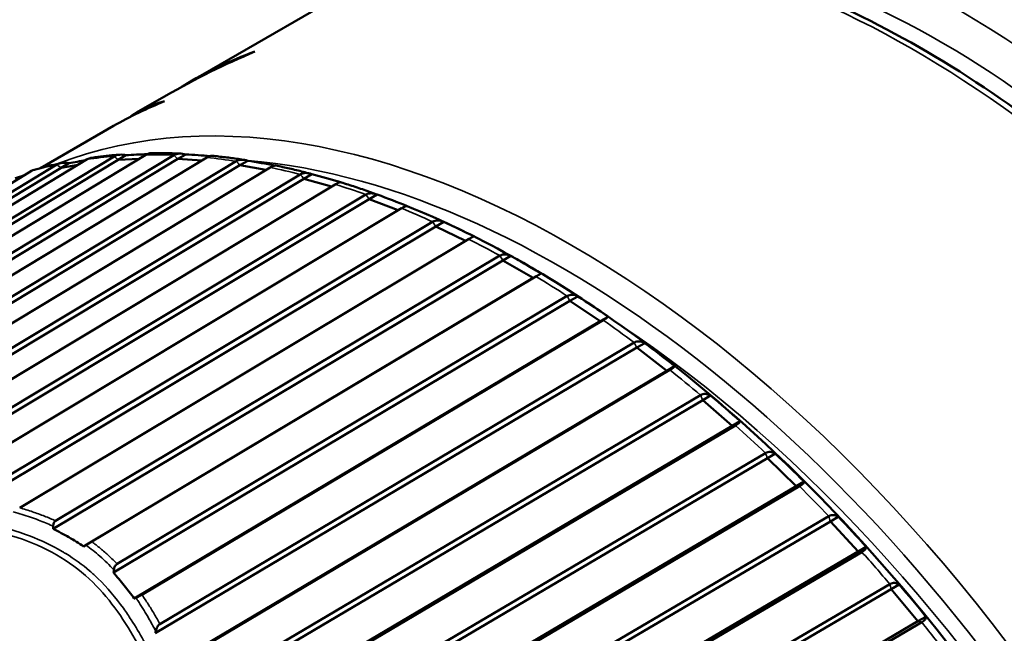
# Model space of a CAD drawing. Header units: millimetres. Extents: x 0 to 2239, y -60 to 841.
# Tile 119 of 151: x 1040.51 to 1046.24, y 293.02 to 296.6. Entities that reach past the tile are written whole.
import ezdxf

# ---------------------------------------------------------------- set-up
doc = ezdxf.new("R2010")
doc.units = ezdxf.units.MM
doc.layers.add('Sichtbar (ISO)', color=7, linetype='Continuous', lineweight=50)
doc.layers.add('Sichtbar schmal (ISO)', color=7, linetype='Continuous', lineweight=35)

msp = doc.modelspace()

# ---------------------------------------------------------------- linework, layer by layer
at = {"layer": 'Sichtbar (ISO)'}
for p, q in [((1042.3957, 296.7519), (1041.5129, 296.2422)), ((1041.4645, 296.2126), (1041.4637, 296.213)), ((1041.3628, 296.1556), (1041.204, 296.0639)), ((1041.0568, 295.9789), (1040.6321, 295.7337)), ((1040.903, 295.7844), (1036.884, 293.3508)), ((1037.179, 293.4201), (1041.0827, 295.7815)), ((1037.1819, 293.456), (1041.0596, 295.8017)), ((1041.2442, 295.8105), (1037.5341, 293.5662)), ((1037.8259, 293.6089), (1041.4304, 295.7864)), ((1037.8292, 293.6465), (1041.4079, 295.8084)), ((1041.6001, 295.7948), (1038.176, 293.7263)), ((1038.466, 293.7806), (1041.7698, 295.7732)), ((1040.7509, 295.7349), (1040.7972, 295.7617)), ((1041.0827, 295.7815), (1041.129, 295.8082)), ((1041.2059, 295.7873), (1041.0827, 295.7815)), ((1041.4304, 295.7864), (1041.4767, 295.8131)), ((1041.5699, 295.7765), (1041.4304, 295.7864)), ((1041.7916, 295.7497), (1041.8379, 295.7764)), ((1040.579, 295.7166), (1035.3551, 292.5512)), ((1036.5266, 293.177), (1040.7509, 295.7349)), ((1036.5292, 293.2111), (1040.7274, 295.7533)), ((1038.4618, 293.7414), (1041.7916, 295.7497)), ((1041.9684, 295.7373), (1038.8041, 293.8289)), ((1040.8505, 295.7526), (1040.7509, 295.7349)), ((1041.9433, 295.7222), (1041.7916, 295.7497)), ((1039.0808, 293.8157), (1042.1639, 295.6715)), ((1039.086, 293.8562), (1042.143, 295.6965)), ((1042.1639, 295.6715), (1042.2102, 295.6982)), ((1042.325, 295.6256), (1042.1639, 295.6715)), ((1042.3465, 295.6385), (1039.4117, 293.8719)), ((1039.6745, 293.8286), (1042.5446, 295.5525)), ((1039.6812, 293.8707), (1042.5249, 295.5787)), ((1042.5446, 295.5525), (1042.5909, 295.5792)), ((1042.713, 295.4877), (1042.5446, 295.5525)), ((1042.7319, 295.4991), (1039.9881, 293.8511)), ((1040.2372, 293.8177), (1042.9127, 295.4207)), ((1042.9313, 295.3934), (1042.9776, 295.4201)), ((1040.2285, 293.774), (1042.9313, 295.3934)), ((1043.1049, 295.3098), (1042.9313, 295.3934)), ((1043.1219, 295.32), (1040.5105, 293.7554)), ((1040.7059, 293.6326), (1043.3213, 295.1953)), ((1040.7195, 293.6792), (1043.3041, 295.2235)), ((1043.3213, 295.1953), (1043.3676, 295.222)), ((1043.498, 295.0933), (1043.3213, 295.1953)), ((1040.8827, 293.5305), (1043.498, 295.0933)), ((1043.5139, 295.1024), (1040.9293, 293.5581)), ((1041.0563, 293.3776), (1043.7118, 294.9596)), ((1041.0771, 293.4283), (1043.696, 294.9885)), ((1043.7118, 294.9596), (1043.7581, 294.9863)), ((1043.888, 294.8411), (1043.7118, 294.9596)), ((1041.1774, 293.2262), (1043.888, 294.8411)), ((1043.9051, 294.8478), (1041.2218, 293.2492)), ((1043.888, 294.8411), (1043.9343, 294.8678)), ((1041.2991, 293.0243), (1044.1003, 294.6879)), ((1041.3264, 293.0784), (1044.086, 294.7173)), ((1044.1003, 294.6879), (1044.1466, 294.7146)), ((1044.2747, 294.5536), (1044.1003, 294.6879)), ((1044.293, 294.5579), (1041.4328, 292.8594)), ((1044.2747, 294.5536), (1044.321, 294.5804)), ((1041.388, 292.8393), (1044.2747, 294.5536)), ((1041.5113, 292.6597), (1044.4714, 294.4117)), ((1044.4841, 294.382), (1044.5304, 294.4088)), ((1041.4795, 292.6037), (1044.4841, 294.382)), ((1044.6554, 294.233), (1044.4841, 294.382)), ((1041.5458, 292.3925), (1044.6554, 294.233)), ((1044.6748, 294.2348), (1041.5913, 292.4098)), ((1044.6554, 294.233), (1044.7017, 294.2597)), ((1041.6149, 292.1298), (1044.8605, 294.0441)), ((1041.6492, 292.1863), (1044.8495, 294.0739)), ((1044.8605, 294.0441), (1044.9068, 294.0708)), ((1045.0277, 293.8813), (1044.8605, 294.0441)), ((1041.66, 291.895), (1045.0277, 293.8813)), ((1045.048, 293.8806), (1041.7064, 291.9097)), ((1045.0277, 293.8813), (1045.074, 293.908)), ((1041.7454, 291.6655), (1045.2178, 293.7061)), ((1045.227, 293.6764), (1045.2733, 293.7031)), ((1041.7049, 291.6067), (1045.227, 293.6764)), ((1045.3889, 293.501), (1045.227, 293.6764)), ((1045.3889, 293.501), (1045.4352, 293.5277)), ((1041.7335, 291.3529), (1045.3889, 293.501)), ((1045.41, 293.4978), (1041.7807, 291.3651)), ((1041.8015, 291.1024), (1045.5738, 293.3108)), ((1045.5811, 293.2815), (1045.6274, 293.3082)), ((1041.7567, 291.0426), (1045.5811, 293.2815)), ((1045.7366, 293.0946), (1045.5811, 293.2815)), ((1041.7675, 290.7709), (1045.7366, 293.0946)), ((1045.7583, 293.0889), (1041.8155, 290.7808)), ((1045.7366, 293.0946), (1045.7829, 293.1213))]:
    msp.add_line(p, q, dxfattribs=at)
for centre, major_axis, ratio, start_param, end_param in [((1043.1674, 289.5476), (0.4269, 7.1636), 0.716031, 0.335961, 0.441259), ((1044.8254, 290.5048), (-3.3125, 5.7374), 0.57735, 6.177888, 6.298141), ((1043.2291, 289.5832), (0.7759, 7.2344), 0.712868, 0.494669, 0.497608), ((1044.3693, 290.2415), (-3.3125, 5.7374), 0.57735, 6.197103, 6.283185), ((1046.3056, 291.3594), (5.207, -4.6192), 0.24054, 2.975557, 3.092255), ((1040.8453, 295.7598), (-0.2812, -0.0509), 0.036787, 4.529841, 4.877709), ((1041.1809, 295.797), (-0.2953, -0.0154), 0.047778, 4.468798, 4.88645), ((1041.5318, 295.7925), (-0.3074, 0.0203), 0.056084, 4.428295, 4.896231), ((1041.8956, 295.7463), (-0.3174, 0.0559), 0.061919, 4.403635, 4.906196), ((1040.5275, 295.6813), (-0.2652, -0.086), 0.023289, 4.668409, 4.87104), ((1042.27, 295.6589), (-0.3252, 0.0912), 0.065708, 4.391979, 4.915755), ((1042.6523, 295.5307), (-0.3308, 0.1258), 0.067928, 4.389586, 4.924579), ((1043.0398, 295.3628), (-0.3342, 0.1596), 0.069019, 4.397539, 4.932532), ((1043.8203, 294.9121), (-0.334, 0.2236), 0.069173, 4.410872, 4.945865), ((1044.2079, 294.6326), (-0.3305, 0.2534), 0.068718, 4.41641, 4.951403), ((1044.5902, 294.3193), (-0.3247, 0.2815), 0.068122, 4.421334, 4.956328), ((1044.9645, 293.9745), (-0.3167, 0.3076), 0.067486, 4.425749, 4.960742), ((1045.3284, 293.6005), (-0.3066, 0.3316), 0.066881, 4.429753, 4.964746), ((1045.6793, 293.1998), (-0.2944, 0.3534), 0.066354, 4.433434, 4.968427)]:
    msp.add_ellipse(centre, major_axis=major_axis, ratio=ratio, start_param=start_param, end_param=end_param, dxfattribs=at)
for points, knots in [([(1049.0207, 285.2771), (1049.3741, 285.4812), (1049.6715, 285.7811), (1050.1285, 286.5441), (1050.2856, 287.0099), (1050.4432, 288.0634), (1050.4411, 288.653), (1050.2767, 289.8919), (1050.1141, 290.5411), (1049.6458, 291.8328), (1049.3403, 292.4751), (1048.6174, 293.6887), (1048.2001, 294.2599), (1047.2951, 295.2744), (1046.8075, 295.7173), (1045.8094, 296.43), (1045.2991, 296.6994), (1044.3068, 297.0345), (1043.8247, 297.1005), (1043.023, 297.0253), (1042.6902, 296.922), (1042.3957, 296.7519)], [2.356194, 2.356194, 2.356194, 2.356194, 2.666888, 2.666888, 2.983938, 2.983938, 3.306061, 3.306061, 3.628535, 3.628535, 3.950577, 3.950577, 4.272458, 4.272458, 4.594553, 4.594553, 4.917078, 4.917078, 5.238879, 5.238879, 5.497787, 5.497787, 5.497787, 5.497787]), ([(1041.2442, 295.8105), (1041.2445, 295.8107), (1041.2449, 295.8109), (1041.2453, 295.8112), (1041.2531, 295.8157), (1041.2616, 295.8188), (1041.2688, 295.8197), (1041.2699, 295.8197), (1041.271, 295.8198)], [0.143068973, 0.143068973, 0.143068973, 0.143068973, 0.143393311, 0.143393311, 0.143393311, 0.150034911, 0.150034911, 0.151322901, 0.151322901, 0.151322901, 0.151322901]), ([(1041.4492, 295.8175), (1041.4373, 295.818), (1041.4253, 295.8184), (1041.4014, 295.8191), (1041.3895, 295.8194), (1041.3657, 295.8199), (1041.3538, 295.82), (1041.3301, 295.8202), (1041.3183, 295.8202), (1041.2946, 295.8201), (1041.2828, 295.82), (1041.2711, 295.8198)], [5.14643498, 5.14643498, 5.14643498, 5.14643498, 5.15464411, 5.15464411, 5.16285325, 5.16285325, 5.17106238, 5.17106238, 5.17927151, 5.17927151, 5.18748064, 5.18748064, 5.18748064, 5.18748064]), ([(1041.4767, 295.8131), (1041.4645, 295.8163), (1041.45, 295.8181), (1041.4282, 295.8166), (1041.4169, 295.8136), (1041.4091, 295.8091), (1041.4087, 295.8088), (1041.4083, 295.8086), (1041.4079, 295.8084)], [0.12922201, 0.12922201, 0.12922201, 0.12922201, 0.13675171, 0.13675171, 0.14339331, 0.14339331, 0.14339331, 0.14371764, 0.14371764, 0.14371764, 0.14371764]), ([(1040.7494, 295.7617), (1040.7389, 295.7595), (1040.7285, 295.7572), (1040.7076, 295.7524), (1040.6972, 295.75), (1040.6764, 295.745), (1040.6661, 295.7425), (1040.6454, 295.7372), (1040.6351, 295.7345), (1040.6146, 295.729), (1040.6043, 295.7262), (1040.5941, 295.7234)], [5.31276361, 5.31276361, 5.31276361, 5.31276361, 5.32060069, 5.32060069, 5.32843777, 5.32843777, 5.33627485, 5.33627485, 5.34411193, 5.34411193, 5.35194901, 5.35194901, 5.35194901, 5.35194901]), ([(1040.7972, 295.7617), (1040.7846, 295.7638), (1040.7699, 295.7645), (1040.7477, 295.7619), (1040.7363, 295.7585), (1040.7285, 295.7539), (1040.7281, 295.7537), (1040.7277, 295.7535), (1040.7274, 295.7533)], [0.12922201, 0.12922201, 0.12922201, 0.12922201, 0.13675171, 0.13675171, 0.14339331, 0.14339331, 0.14339331, 0.14371764, 0.14371764, 0.14371764, 0.14371764]), ([(1040.903, 295.7844), (1040.9034, 295.7846), (1040.9038, 295.7848), (1040.9042, 295.785), (1040.9111, 295.7891), (1040.9187, 295.7918), (1040.9248, 295.7928)], [0.143068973, 0.143068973, 0.143068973, 0.143068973, 0.143393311, 0.143393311, 0.143393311, 0.149297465, 0.149297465, 0.149297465, 0.149297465]), ([(1041.0916, 295.8112), (1041.0803, 295.8103), (1041.0691, 295.8094), (1041.0467, 295.8073), (1041.0355, 295.8062), (1041.0133, 295.8039), (1041.0021, 295.8026), (1040.9799, 295.8001), (1040.9689, 295.7987), (1040.9468, 295.7958), (1040.9358, 295.7943), (1040.9248, 295.7928)], [5.22964199, 5.22964199, 5.22964199, 5.22964199, 5.23764598, 5.23764598, 5.24564997, 5.24564997, 5.25365397, 5.25365397, 5.26165796, 5.26165796, 5.26966195, 5.26966195, 5.26966195, 5.26966195]), ([(1041.129, 295.8082), (1041.1166, 295.8109), (1041.102, 295.8122), (1041.0799, 295.8101), (1041.0686, 295.8069), (1041.0608, 295.8024), (1041.0604, 295.8022), (1041.06, 295.8019), (1041.0596, 295.8017)], [0.12922201, 0.12922201, 0.12922201, 0.12922201, 0.13675171, 0.13675171, 0.14339331, 0.14339331, 0.14339331, 0.14371764, 0.14371764, 0.14371764, 0.14371764]), ([(1041.6001, 295.7948), (1041.6005, 295.795), (1041.6009, 295.7952), (1041.6012, 295.7954), (1041.6091, 295.8), (1041.6174, 295.8032), (1041.6257, 295.8047), (1041.6283, 295.8048), (1041.6305, 295.8046)], [0.14306897, 0.14306897, 0.14306897, 0.14306897, 0.14339331, 0.14339331, 0.14339331, 0.15003491, 0.15003491, 0.1531114, 0.1531114, 0.1531114, 0.1531114]), ([(1041.8196, 295.7806), (1041.8069, 295.7826), (1041.7943, 295.7845), (1041.769, 295.7881), (1041.7563, 295.7899), (1041.7311, 295.7932), (1041.7185, 295.7948), (1041.6933, 295.7979), (1041.6807, 295.7993), (1041.6556, 295.8021), (1041.6431, 295.8034), (1041.6306, 295.8046)], [5.06318892, 5.06318892, 5.06318892, 5.06318892, 5.07162276, 5.07162276, 5.0800566, 5.0800566, 5.08849044, 5.08849044, 5.09692428, 5.09692428, 5.10535812, 5.10535812, 5.10535812, 5.10535812]), ([(1041.8379, 295.7764), (1041.8259, 295.78), (1041.8117, 295.7823), (1041.7901, 295.7813), (1041.7789, 295.7784), (1041.7711, 295.7739), (1041.7707, 295.7737), (1041.7703, 295.7735), (1041.7699, 295.7732)], [0.12922201, 0.12922201, 0.12922201, 0.12922201, 0.13675171, 0.13675171, 0.14339331, 0.14339331, 0.14339331, 0.14371764, 0.14371764, 0.14371764, 0.14371764]), ([(1040.579, 295.7166), (1040.5794, 295.7168), (1040.5798, 295.7171), (1040.5801, 295.7173), (1040.5847, 295.7199), (1040.5895, 295.7219), (1040.5941, 295.7232)], [0.143068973, 0.143068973, 0.143068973, 0.143068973, 0.143393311, 0.143393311, 0.143393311, 0.147234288, 0.147234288, 0.147234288, 0.147234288]), ([(1041.9684, 295.7373), (1041.9688, 295.7375), (1041.9692, 295.7378), (1041.9695, 295.738), (1041.9774, 295.7425), (1041.9855, 295.746), (1041.9948, 295.7482), (1041.9982, 295.7483), (1042.0009, 295.7478)], [0.14306897, 0.14306897, 0.14306897, 0.14306897, 0.14339331, 0.14339331, 0.14339331, 0.15003491, 0.15003491, 0.15470499, 0.15470499, 0.15470499, 0.15470499]), ([(1042.2, 295.7013), (1042.1867, 295.7048), (1042.1734, 295.7082), (1042.1467, 295.7149), (1042.1334, 295.7181), (1042.1069, 295.7245), (1042.0936, 295.7276), (1042.0671, 295.7336), (1042.0539, 295.7366), (1042.0274, 295.7423), (1042.0142, 295.7451), (1042.001, 295.7479)], [4.97994094, 4.97994094, 4.97994094, 4.97994094, 4.98860358, 4.98860358, 4.99726623, 4.99726623, 5.00592887, 5.00592887, 5.01459152, 5.01459152, 5.02325416, 5.02325416, 5.02325416, 5.02325416]), ([(1042.2102, 295.6982), (1042.1984, 295.7023), (1042.1845, 295.705), (1042.1632, 295.7045), (1042.1521, 295.7017), (1042.1443, 295.6972), (1042.1439, 295.697), (1042.1435, 295.6967), (1042.1431, 295.6965)], [0.12922201, 0.12922201, 0.12922201, 0.12922201, 0.13675171, 0.13675171, 0.14339331, 0.14339331, 0.14339331, 0.14371764, 0.14371764, 0.14371764, 0.14371764]), ([(1042.3465, 295.6385), (1042.3469, 295.6388), (1042.3473, 295.639), (1042.3477, 295.6392), (1042.3555, 295.6437), (1042.3634, 295.6474), (1042.3734, 295.6505), (1042.3774, 295.6508), (1042.38, 295.65)], [0.14306897, 0.14306897, 0.14306897, 0.14306897, 0.14339331, 0.14339331, 0.14339331, 0.15003491, 0.15003491, 0.15614482, 0.15614482, 0.15614482, 0.15614482]), ([(1042.5877, 295.5804), (1042.5738, 295.5855), (1042.5599, 295.5904), (1042.5322, 295.6002), (1042.5183, 295.605), (1042.4906, 295.6144), (1042.4767, 295.6191), (1042.4491, 295.6282), (1042.4352, 295.6327), (1042.4076, 295.6415), (1042.3938, 295.6458), (1042.38, 295.6501)], [4.89671705, 4.89671705, 4.89671705, 4.89671705, 4.90560139, 4.90560139, 4.91448572, 4.91448572, 4.92337006, 4.92337006, 4.9322544, 4.9322544, 4.94113874, 4.94113874, 4.94113874, 4.94113874]), ([(1042.5909, 295.5792), (1042.5795, 295.5837), (1042.5659, 295.5867), (1042.5449, 295.5866), (1042.5339, 295.5839), (1042.5261, 295.5794), (1042.5257, 295.5792), (1042.5253, 295.579), (1042.5249, 295.5787)], [0.12922201, 0.12922201, 0.12922201, 0.12922201, 0.13675171, 0.13675171, 0.14339331, 0.14339331, 0.14339331, 0.14371764, 0.14371764, 0.14371764, 0.14371764]), ([(1042.7319, 295.4991), (1042.7323, 295.4994), (1042.7327, 295.4996), (1042.7331, 295.4998), (1042.7409, 295.5043), (1042.7487, 295.5082), (1042.7592, 295.5123), (1042.7633, 295.5129), (1042.7652, 295.5122)], [0.14306897, 0.14306897, 0.14306897, 0.14306897, 0.14339331, 0.14339331, 0.14339331, 0.15003491, 0.15003491, 0.15745851, 0.15745851, 0.15745851, 0.15745851]), ([(1048.1318, 286.217), (1048.2066, 286.7586), (1048.1988, 287.3588), (1048.0212, 288.6172), (1047.8513, 289.2754), (1047.3673, 290.5828), (1047.0535, 291.2317), (1046.3138, 292.4557), (1045.8882, 293.0306), (1044.967, 294.0489), (1044.4716, 294.4921), (1043.568, 295.1257), (1043.1637, 295.35), (1042.7652, 295.5122)], [2.99499, 2.99499, 2.99499, 2.99499, 3.317147, 3.317147, 3.639576, 3.639576, 3.961581, 3.961581, 4.283439, 4.283439, 4.605521, 4.605521, 4.858992, 4.858992, 4.858992, 4.858992]), ([(1042.9776, 295.4201), (1042.9665, 295.4249), (1042.9533, 295.4282), (1042.9326, 295.4285), (1042.9218, 295.4259), (1042.914, 295.4214), (1042.9136, 295.4212), (1042.9132, 295.4209), (1042.9128, 295.4207)], [0.12922201, 0.12922201, 0.12922201, 0.12922201, 0.13675171, 0.13675171, 0.14339331, 0.14339331, 0.14339331, 0.14371764, 0.14371764, 0.14371764, 0.14371764]), ([(1043.1219, 295.32), (1043.1223, 295.3202), (1043.1227, 295.3204), (1043.1231, 295.3207), (1043.1309, 295.3252), (1043.1385, 295.3293), (1043.1487, 295.3341), (1043.1524, 295.3354), (1043.1538, 295.3353)], [0.14306897, 0.14306897, 0.14306897, 0.14306897, 0.14339331, 0.14339331, 0.14339331, 0.15003491, 0.15003491, 0.15756461, 0.15756461, 0.15756461, 0.15756461]), ([(1043.3676, 295.222), (1043.3569, 295.2271), (1043.344, 295.2307), (1043.3238, 295.2312), (1043.313, 295.2287), (1043.3052, 295.2242), (1043.3048, 295.224), (1043.3044, 295.2238), (1043.3041, 295.2235)], [0.12922201, 0.12922201, 0.12922201, 0.12922201, 0.13675171, 0.13675171, 0.14339331, 0.14339331, 0.14339331, 0.14371764, 0.14371764, 0.14371764, 0.14371764]), ([(1043.3676, 295.222), (1043.3985, 295.205), (1043.4285, 295.188), (1043.4569, 295.1716), (1043.4854, 295.1551), (1043.5148, 295.1378), (1043.5443, 295.12)], [-0.02413634, -0.02413634, -0.02413634, -0.02413634, 0, 0, 0, 0.02413634, 0.02413634, 0.02413634, 0.02413634]), ([(1043.5139, 295.1024), (1043.5143, 295.1026), (1043.5147, 295.1028), (1043.515, 295.1031), (1043.5229, 295.1076), (1043.5304, 295.1119), (1043.54, 295.1175), (1043.5433, 295.1194), (1043.5443, 295.12)], [-0.00032433, -0.00032433, -0.00032433, -0.00032433, 0, 0, 0, 0.0066416, 0.0066416, 0.0141713, 0.0141713, 0.0141713, 0.0141713]), ([(1043.7581, 294.9863), (1043.7478, 294.9916), (1043.7354, 294.9954), (1043.7156, 294.9961), (1043.705, 294.9937), (1043.6972, 294.9892), (1043.6968, 294.989), (1043.6964, 294.9888), (1043.696, 294.9885)], [0.12922201, 0.12922201, 0.12922201, 0.12922201, 0.13675171, 0.13675171, 0.14339331, 0.14339331, 0.14339331, 0.14371765, 0.14371765, 0.14371765, 0.14371765]), ([(1043.9051, 294.8478), (1043.9055, 294.848), (1043.9059, 294.8482), (1043.9063, 294.8485), (1043.9141, 294.853), (1043.9215, 294.8575), (1043.9307, 294.8639), (1043.9337, 294.8665), (1043.9343, 294.8678)], [0.14306898, 0.14306898, 0.14306898, 0.14306898, 0.14339331, 0.14339331, 0.14339331, 0.15003491, 0.15003491, 0.15756461, 0.15756461, 0.15756461, 0.15756461]), ([(1044.1466, 294.7146), (1044.1368, 294.72), (1044.1247, 294.724), (1044.1055, 294.7248), (1044.095, 294.7225), (1044.0872, 294.718), (1044.0868, 294.7178), (1044.0864, 294.7175), (1044.086, 294.7173)], [0.12922201, 0.12922201, 0.12922201, 0.12922201, 0.13675171, 0.13675171, 0.14339331, 0.14339331, 0.14339331, 0.14371765, 0.14371765, 0.14371765, 0.14371765]), ([(1044.293, 294.5579), (1044.2934, 294.5582), (1044.2938, 294.5584), (1044.2942, 294.5586), (1044.302, 294.5631), (1044.3092, 294.5679), (1044.3181, 294.5751), (1044.3207, 294.5784), (1044.321, 294.5804)], [0.14306898, 0.14306898, 0.14306898, 0.14306898, 0.14339331, 0.14339331, 0.14339331, 0.15003491, 0.15003491, 0.15756461, 0.15756461, 0.15756461, 0.15756461]), ([(1044.5304, 294.4088), (1044.521, 294.4142), (1044.5094, 294.4183), (1044.4907, 294.4192), (1044.4804, 294.4169), (1044.4726, 294.4124), (1044.4722, 294.4122), (1044.4718, 294.412), (1044.4714, 294.4117)], [0.12922201, 0.12922201, 0.12922201, 0.12922201, 0.13675171, 0.13675171, 0.14339331, 0.14339331, 0.14339331, 0.14371765, 0.14371765, 0.14371765, 0.14371765]), ([(1044.6748, 294.2348), (1044.6752, 294.235), (1044.6756, 294.2353), (1044.676, 294.2355), (1044.6838, 294.24), (1044.691, 294.245), (1044.6995, 294.253), (1044.7018, 294.257), (1044.7017, 294.2597)], [0.14306898, 0.14306898, 0.14306898, 0.14306898, 0.14339331, 0.14339331, 0.14339331, 0.15003491, 0.15003491, 0.15756461, 0.15756461, 0.15756461, 0.15756461]), ([(1044.9068, 294.0708), (1044.8979, 294.0763), (1044.8869, 294.0804), (1044.8686, 294.0814), (1044.8585, 294.0791), (1044.8507, 294.0746), (1044.8503, 294.0743), (1044.8499, 294.0741), (1044.8496, 294.0739)], [0.12922201, 0.12922201, 0.12922201, 0.12922201, 0.13675171, 0.13675171, 0.14339331, 0.14339331, 0.14339331, 0.14371765, 0.14371765, 0.14371765, 0.14371765]), ([(1045.048, 293.8806), (1045.0484, 293.8809), (1045.0488, 293.8811), (1045.0492, 293.8813), (1045.057, 293.8858), (1045.064, 293.8911), (1045.0723, 293.8998), (1045.0743, 293.9046), (1045.074, 293.908)], [0.14306898, 0.14306898, 0.14306898, 0.14306898, 0.14339331, 0.14339331, 0.14339331, 0.15003491, 0.15003491, 0.15756461, 0.15756461, 0.15756461, 0.15756461]), ([(1045.2733, 293.7031), (1045.265, 293.7086), (1045.2544, 293.7126), (1045.2368, 293.7136), (1045.2268, 293.7112), (1045.219, 293.7067), (1045.2186, 293.7065), (1045.2182, 293.7063), (1045.2178, 293.706)], [0.12922201, 0.12922201, 0.12922201, 0.12922201, 0.13675171, 0.13675171, 0.14339331, 0.14339331, 0.14339331, 0.14371765, 0.14371765, 0.14371765, 0.14371765]), ([(1040.7195, 293.6792), (1040.7172, 293.6779), (1040.7152, 293.6761), (1040.7116, 293.672), (1040.7101, 293.6696), (1040.7077, 293.6642), (1040.7069, 293.6612), (1040.7058, 293.6549), (1040.7055, 293.6515), (1040.7056, 293.6481)], [0.000001, 0.000001, 0.000001, 0.000001, 0.001936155, 0.001936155, 0.003904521, 0.003904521, 0.006000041, 0.006000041, 0.008136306, 0.008136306, 0.008136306, 0.008136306]), ([(1040.7056, 293.6481), (1040.7056, 293.6456), (1040.7057, 293.643), (1040.7058, 293.6378), (1040.7058, 293.6352), (1040.7059, 293.6326)], [0.00000813, 0.00000813, 0.00000813, 0.00000813, 0.001640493, 0.001640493, 0.003280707, 0.003280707, 0.003280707, 0.003280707]), ([(1040.7059, 293.6326), (1040.7372, 293.6168), (1040.7677, 293.6004), (1040.8267, 293.5663), (1040.8552, 293.5487), (1040.8827, 293.5305)], [0.00001233, 0.00001233, 0.00001233, 0.00001233, 0.02503792, 0.02503792, 0.0500635, 0.0500635, 0.0500635, 0.0500635]), ([(1040.8827, 293.5305), (1040.8849, 293.5318), (1040.8871, 293.5331), (1040.8915, 293.5357), (1040.8936, 293.537), (1040.8959, 293.5383)], [0.000004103, 0.000004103, 0.000004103, 0.000004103, 0.001644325, 0.001644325, 0.003276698, 0.003276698, 0.003276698, 0.003276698]), ([(1040.8959, 293.5383), (1040.8987, 293.54), (1040.9017, 293.5417), (1040.9077, 293.5453), (1040.9107, 293.547), (1040.9165, 293.5505), (1040.9193, 293.5521), (1040.9246, 293.5553), (1040.927, 293.5567), (1040.9293, 293.5581)], [0.000008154, 0.000008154, 0.000008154, 0.000008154, 0.002148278, 0.002148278, 0.004247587, 0.004247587, 0.006218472, 0.006218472, 0.008156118, 0.008156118, 0.008156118, 0.008156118]), ([(1045.41, 293.4978), (1045.4104, 293.498), (1045.4108, 293.4982), (1045.4112, 293.4985), (1045.419, 293.503), (1045.426, 293.5085), (1045.434, 293.518), (1045.4357, 293.5235), (1045.4352, 293.5277)], [0.14306898, 0.14306898, 0.14306898, 0.14306898, 0.14339331, 0.14339331, 0.14339331, 0.15003491, 0.15003491, 0.15756461, 0.15756461, 0.15756461, 0.15756461]), ([(1041.0771, 293.4283), (1041.0747, 293.4268), (1041.0724, 293.425), (1041.0683, 293.4205), (1041.0665, 293.4178), (1041.0617, 293.4089), (1041.0595, 293.4016), (1041.0584, 293.3933)], [0.000001, 0.000001, 0.000001, 0.000001, 0.002085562, 0.002085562, 0.004314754, 0.004314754, 0.008940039, 0.008940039, 0.008940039, 0.008940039]), ([(1041.0584, 293.3933), (1041.0581, 293.3906), (1041.0578, 293.3879), (1041.057, 293.3827), (1041.0567, 293.3802), (1041.0563, 293.3776)], [0.000024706, 0.000024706, 0.000024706, 0.000024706, 0.001717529, 0.001717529, 0.003364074, 0.003364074, 0.003364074, 0.003364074]), ([(1041.0563, 293.3776), (1041.0775, 293.3532), (1041.098, 293.3285), (1041.1382, 293.278), (1041.1581, 293.2521), (1041.1774, 293.2262)], [0.00002989, 0.00002989, 0.00002989, 0.00002989, 0.0258107, 0.0258107, 0.05238961, 0.05238961, 0.05238961, 0.05238961]), ([(1045.6274, 293.3082), (1045.6196, 293.3135), (1045.6096, 293.3175), (1045.5925, 293.3183), (1045.5828, 293.316), (1045.5749, 293.3115), (1045.5745, 293.3112), (1045.5742, 293.311), (1045.5738, 293.3108)], [0.12922201, 0.12922201, 0.12922201, 0.12922201, 0.13675171, 0.13675171, 0.14339331, 0.14339331, 0.14339331, 0.14371765, 0.14371765, 0.14371765, 0.14371765]), ([(1041.1869, 293.2304), (1041.1895, 293.2319), (1041.1925, 293.2334), (1041.1987, 293.2365), (1041.202, 293.2382), (1041.2081, 293.2414), (1041.211, 293.243), (1041.2167, 293.2462), (1041.2194, 293.2477), (1041.2218, 293.2492)], [0.000050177, 0.000050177, 0.000050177, 0.000050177, 0.002219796, 0.002219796, 0.004408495, 0.004408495, 0.006435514, 0.006435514, 0.00851349, 0.00851349, 0.00851349, 0.00851349]), ([(1041.1774, 293.2262), (1041.1789, 293.2269), (1041.1805, 293.2277), (1041.1836, 293.2292), (1041.1853, 293.2299), (1041.1869, 293.2304)], [0.00013512, 0.00013512, 0.00013512, 0.00013512, 0.00133082, 0.00133082, 0.002574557, 0.002574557, 0.002574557, 0.002574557]), ([(1041.3264, 293.0784), (1041.3235, 293.0767), (1041.3209, 293.0745), (1041.3159, 293.0692), (1041.3136, 293.066), (1041.3072, 293.0551), (1041.3041, 293.0464), (1041.3021, 293.0374)], [0.000001, 0.000001, 0.000001, 0.000001, 0.00242603, 0.00242603, 0.00509502, 0.00509502, 0.01085804, 0.01085804, 0.01085804, 0.01085804]), ([(1045.7583, 293.0889), (1045.7587, 293.0891), (1045.7591, 293.0894), (1045.7595, 293.0896), (1045.7673, 293.0941), (1045.7742, 293.0999), (1045.782, 293.1102), (1045.7836, 293.1164), (1045.7829, 293.1213)], [0.14306898, 0.14306898, 0.14306898, 0.14306898, 0.14339331, 0.14339331, 0.14339331, 0.15003491, 0.15003491, 0.15756461, 0.15756461, 0.15756461, 0.15756461]), ([(1041.2991, 293.0243), (1041.2996, 293.0265), (1041.3001, 293.0287), (1041.3011, 293.0331), (1041.3016, 293.0353), (1041.3021, 293.0374)], [-0.002822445, -0.002822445, -0.002822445, -0.002822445, -0.001411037, -0.001411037, -0.00000201, -0.00000201, -0.00000201, -0.00000201])]:
    msp.add_open_spline(points, degree=3, knots=knots, dxfattribs=at)
msp.add_open_spline([(1043.5138, 295.1023), (1043.5084, 295.0993), (1043.5035, 295.0964), (1043.498, 295.0933)], degree=3, dxfattribs=at)
at = {"layer": 'Sichtbar schmal (ISO)'}
msp.add_line((1041.0583, 293.3933), (1041.0584, 293.3933), dxfattribs=at)
for centre, major_axis, start_param, end_param in [((1045.7082, 291.0145), (3.3125, -5.7374), 0, 3.141593), ((1045.9797, 291.8069), (-2.9657, 5.1368), 4.805452, 6.190122), ((1045.8737, 291.7456), (-2.8907, 5.0069), 4.805455, 5.912375), ((1043.7283, 289.8714), (-3.3125, 5.7374), 3.230365, 6.194412), ((1043.4089, 289.687), (-3.3541, 5.8095), 6.015947, 6.054383), ((1043.4089, 289.687), (-3.3541, 5.8095), 5.933274, 5.971709), ((1043.4089, 289.687), (-3.3541, 5.8095), 5.8506, 5.889036), ((1043.6576, 289.8306), (-3.2625, 5.6508), 3.520911, 5.903867), ((1043.4089, 289.687), (-3.3541, 5.8095), 6.09862, 6.137056), ((1043.4089, 289.687), (-3.3541, 5.8095), 5.767927, 5.806362), ((1043.4089, 289.687), (-3.3541, 5.8095), 5.685253, 5.723689), ((1043.4089, 289.687), (-3.3541, 5.8095), 5.60258, 5.641015), ((1043.4089, 289.687), (-3.3541, 5.8095), 5.519906, 5.558342), ((1043.4089, 289.687), (-3.3541, 5.8095), 5.437233, 5.475668), ((1043.4089, 289.687), (-3.3541, 5.8095), 5.354559, 5.392995), ((1043.6576, 289.8306), (-3.1875, 5.5209), 4.000926, 5.423852), ((1043.4089, 289.687), (-3.3541, 5.8095), 5.271886, 5.310321), ((1043.4089, 289.687), (-3.3541, 5.8095), 5.189212, 5.227648), ((1043.6223, 289.8102), (-3.1625, 5.4776), 5.219008, 5.219009), ((1043.4089, 289.687), (-3.3541, 5.8095), 5.106539, 5.144974), ((1043.4089, 289.687), (-3.3541, 5.8095), 5.023865, 5.062301), ((1043.4089, 289.687), (-3.3541, 5.8095), 4.941192, 4.979627)]:
    msp.add_ellipse(centre, major_axis=major_axis, ratio=0.57735, start_param=start_param, end_param=end_param, dxfattribs=at)
for points in [[(1041.0827, 295.7815), (1041.0752, 295.7883), (1041.0672, 295.7949), (1041.0596, 295.8017)], [(1041.4304, 295.7864), (1041.4231, 295.7938), (1041.4153, 295.801), (1041.4079, 295.8084)], [(1041.7916, 295.7497), (1041.7846, 295.7576), (1041.7771, 295.7653), (1041.7699, 295.7732)], [(1040.7509, 295.7349), (1040.7433, 295.7411), (1040.7351, 295.7471), (1040.7274, 295.7533)], [(1042.1639, 295.6715), (1042.1571, 295.6799), (1042.1499, 295.6881), (1042.1431, 295.6965)], [(1042.5446, 295.5525), (1042.5383, 295.5613), (1042.5314, 295.5699), (1042.5249, 295.5787)], [(1042.9313, 295.3934), (1042.9253, 295.4026), (1042.9189, 295.4115), (1042.9128, 295.4207)], [(1043.3213, 295.1953), (1043.3157, 295.2048), (1043.3097, 295.2141), (1043.3041, 295.2235)], [(1043.7118, 294.9596), (1043.7067, 294.9694), (1043.7012, 294.9788), (1043.696, 294.9885)], [(1043.9051, 294.8478), (1043.8993, 294.8455), (1043.8939, 294.8434), (1043.888, 294.8411)], [(1044.1003, 294.6879), (1044.0957, 294.6978), (1044.0907, 294.7074), (1044.086, 294.7173)], [(1044.293, 294.5579), (1044.2868, 294.5564), (1044.281, 294.5552), (1044.2747, 294.5536)], [(1044.4841, 294.382), (1044.48, 294.392), (1044.4755, 294.4018), (1044.4714, 294.4117)], [(1044.6748, 294.2348), (1044.6683, 294.2342), (1044.6621, 294.2337), (1044.6554, 294.233)], [(1044.8605, 294.0441), (1044.857, 294.0541), (1044.8531, 294.0639), (1044.8496, 294.0739)], [(1045.048, 293.8806), (1045.0411, 293.8808), (1045.0347, 293.8812), (1045.0277, 293.8813)], [(1045.227, 293.6764), (1045.2242, 293.6864), (1045.2208, 293.6961), (1045.2178, 293.706)], [(1045.41, 293.4978), (1045.4029, 293.4988), (1045.3961, 293.5), (1045.3889, 293.501)], [(1045.5811, 293.2815), (1045.5789, 293.2913), (1045.5761, 293.3009), (1045.5738, 293.3108)], [(1045.7583, 293.0889), (1045.751, 293.0907), (1045.744, 293.0928), (1045.7366, 293.0946)]]:
    msp.add_open_spline(points, degree=3, dxfattribs=at)
for points, knots in [([(1040.7195, 293.6792), (1040.6988, 293.6886), (1040.6772, 293.6976), (1040.6549, 293.7064), (1040.6325, 293.7152), (1040.6095, 293.7236), (1040.5854, 293.7318), (1040.5614, 293.74), (1040.5364, 293.7479), (1040.5105, 293.7554)], [0, 0, 0, 0, 0.333333, 0.333333, 0.333333, 0.666667, 0.666667, 0.666667, 1, 1, 1, 1]), ([(1039.0635, 293.6971), (1039.0886, 293.6989), (1039.1136, 293.7007), (1039.1386, 293.7023), (1039.234, 293.7083), (1039.3293, 293.7121), (1039.4242, 293.7134), (1039.5177, 293.7146), (1039.6108, 293.7134), (1039.7034, 293.7094), (1039.7981, 293.7053), (1039.8922, 293.6983), (1039.9852, 293.6879), (1040.0807, 293.6771), (1040.1751, 293.6627), (1040.267, 293.6435), (1040.3565, 293.6247), (1040.4437, 293.6014), (1040.526, 293.5718), (1040.6063, 293.5429), (1040.6818, 293.5079), (1040.7496, 293.4666), (1040.8193, 293.4242), (1040.8808, 293.3751), (1040.9354, 293.3216), (1040.99, 293.2681), (1041.0376, 293.2103), (1041.0807, 293.1496), (1041.1229, 293.0902), (1041.1607, 293.0281), (1041.1955, 292.964), (1041.2308, 292.8989), (1041.263, 292.8317), (1041.2926, 292.7629), (1041.3235, 292.6912), (1041.3516, 292.6177), (1041.3775, 292.5427), (1041.4025, 292.4703), (1041.4254, 292.3965), (1041.4464, 292.3216)], [0.0000001, 0.0000001, 0.0000001, 0.0000001, 0.0212716, 0.0212716, 0.0212716, 0.1023336, 0.1023336, 0.1023336, 0.1820471, 0.1820471, 0.1820471, 0.2635455, 0.2635455, 0.2635455, 0.3472096, 0.3472096, 0.3472096, 0.4287054, 0.4287054, 0.4287054, 0.5083192, 0.5083192, 0.5083192, 0.5901014, 0.5901014, 0.5901014, 0.6718394, 0.6718394, 0.6718394, 0.7519341, 0.7519341, 0.7519341, 0.8333403, 0.8333403, 0.8333403, 0.9181288, 0.9181288, 0.9181288, 0.999925, 0.999925, 0.999925, 0.999925]), ([(1039.0692, 293.732), (1039.0944, 293.7339), (1039.1196, 293.7356), (1039.1447, 293.7371), (1039.2424, 293.7431), (1039.3383, 293.7466), (1039.4319, 293.7476), (1039.496, 293.7483), (1039.5591, 293.7478), (1039.6209, 293.7462), (1039.6519, 293.7454), (1039.6826, 293.7443), (1039.713, 293.7429), (1039.8103, 293.7385), (1039.9048, 293.7311), (1039.9971, 293.7203), (1040.0389, 293.7155), (1040.0803, 293.7099), (1040.1213, 293.7036), (1040.1758, 293.6952), (1040.2294, 293.6855), (1040.2819, 293.6743), (1040.3741, 293.6547), (1040.4628, 293.6305), (1040.5452, 293.6003), (1040.553, 293.5974), (1040.5608, 293.5945), (1040.5685, 293.5915), (1040.6361, 293.5655), (1040.6992, 293.5353), (1040.7574, 293.5012), (1040.7629, 293.498), (1040.7684, 293.4947), (1040.7738, 293.4915), (1040.7755, 293.4904), (1040.7773, 293.4893), (1040.779, 293.4883), (1040.8289, 293.4576), (1040.8749, 293.4241), (1040.9174, 293.3876), (1040.9338, 293.3735), (1040.9496, 293.359), (1040.965, 293.3441), (1041.0207, 293.2901), (1041.0696, 293.2311), (1041.1136, 293.1699), (1041.1295, 293.1478), (1041.1448, 293.1254), (1041.1595, 293.1028), (1041.185, 293.0637), (1041.2086, 293.024), (1041.2312, 292.983), (1041.2659, 292.9199), (1041.2984, 292.8536), (1041.3301, 292.7802), (1041.3316, 292.7767), (1041.3332, 292.7732), (1041.3347, 292.7697), (1041.3626, 292.7045), (1041.3902, 292.634), (1041.4167, 292.5585), (1041.4414, 292.4884), (1041.4651, 292.414), (1041.4873, 292.3359)], [0, 0, 0, 0, 0.018855, 0.018855, 0.018855, 0.092457, 0.092457, 0.092457, 0.142857, 0.142857, 0.142857, 0.168105, 0.168105, 0.168105, 0.249003, 0.249003, 0.249003, 0.285714, 0.285714, 0.285714, 0.334579, 0.334579, 0.334579, 0.420393, 0.420393, 0.420393, 0.428571, 0.428571, 0.428571, 0.5, 0.5, 0.5, 0.506751, 0.506751, 0.506751, 0.508929, 0.508929, 0.508929, 0.571429, 0.571429, 0.571429, 0.595481, 0.595481, 0.595481, 0.682748, 0.682748, 0.682748, 0.714286, 0.714286, 0.714286, 0.769018, 0.769018, 0.769018, 0.853144, 0.853144, 0.853144, 0.857143, 0.857143, 0.857143, 0.931196, 0.931196, 0.931196, 1, 1, 1, 1]), ([(1040.4731, 293.7312), (1040.4906, 293.7263), (1040.5403, 293.7118), (1040.6171, 293.6858), (1040.676, 293.6615), (1040.7039, 293.6489), (1040.7056, 293.6481)], [0, 0, 0, 0, 0.2154562, 0.614994, 0.9771817, 0.9999424, 0.9999424, 0.9999424, 0.9999424]), ([(1040.8959, 293.5383), (1040.9243, 293.5177), (1040.9816, 293.4716), (1041.0327, 293.4211), (1041.0583, 293.3933)], [0.0000575, 0.0000575, 0.0000575, 0.0000575, 0.4696448, 0.9997182, 0.9997182, 0.9997182, 0.9997182]), ([(1041.0771, 293.4283), (1041.0615, 293.4446), (1041.0298, 293.4758), (1040.9806, 293.519), (1040.9466, 293.5454), (1040.9293, 293.5581)], [0, 0, 0, 0, 0.3333333, 0.6666667, 1, 1, 1, 1]), ([(1041.3264, 293.0784), (1041.3152, 293.0988), (1041.3039, 293.1187), (1041.2925, 293.1381), (1041.2811, 293.1574), (1041.2696, 293.1762), (1041.2578, 293.1947), (1041.2461, 293.2132), (1041.2341, 293.2314), (1041.2218, 293.2492)], [0, 0, 0, 0, 0.333333, 0.333333, 0.333333, 0.666667, 0.666667, 0.666667, 1, 1, 1, 1]), ([(1041.1869, 293.2304), (1041.1904, 293.2253), (1041.1939, 293.2201), (1041.1974, 293.2149), (1041.2176, 293.1845), (1041.2369, 293.1535), (1041.2553, 293.1219), (1041.2693, 293.0979), (1041.2828, 293.0735), (1041.296, 293.0489), (1041.298, 293.0451), (1041.3, 293.0413), (1041.3021, 293.0374)], [0, 0, 0, 0, 0.0833428, 0.0833428, 0.0833428, 0.5711822, 0.5711822, 0.5711822, 0.9424578, 0.9424578, 0.9424578, 0.9999974, 0.9999974, 0.9999974, 0.9999974])]:
    msp.add_open_spline(points, degree=3, knots=knots, dxfattribs=at)

doc.saveas('drawing.dxf')
